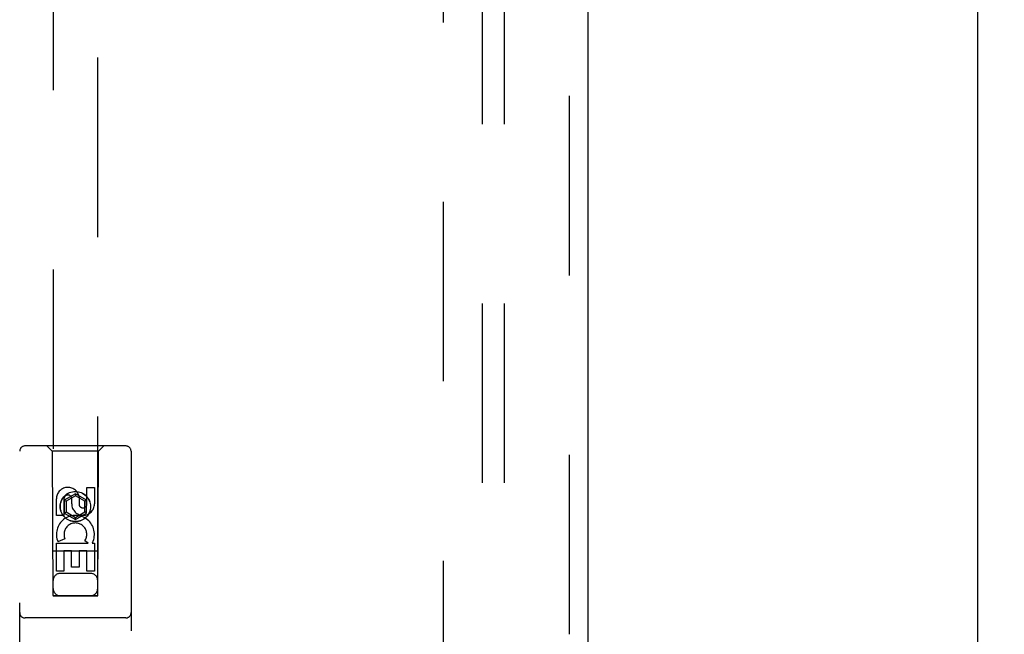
# Model space of a CAD drawing. Header units: inches. Extents: x 0 to 183, y 0 to 118.
# Tile 11 of 80: x 65.8 to 71.33, y 46.83 to 50.27. Entities that reach past the tile are written whole.
import ezdxf

# ---------------------------------------------------------------- set-up
doc = ezdxf.new("R2010")
doc.units = ezdxf.units.IN
doc.header["$LTSCALE"] = 10.065561
doc.header["$MEASUREMENT"] = 0
doc.linetypes.add('HIDDEN', pattern=[0.2, 0.1, -0.1])
doc.layers.get('0').update_dxf_attribs({"linetype": 'CONTINUOUS'})
for name, color, linetype in [('DEFAULT_2', 8, 'HIDDEN'), ('DIMENSIONS', 7, 'CONTINUOUS'), ('MAIN_ENCLOSURE_DOOR_ASSEMBLY', 7, 'CONTINUOUS'), ('SUBPANEL', 7, 'CONTINUOUS')]:
    doc.layers.add(name, color=color, linetype=linetype)
doc.styles.get("Standard").update_dxf_attribs({"font": 'arial.ttf'})
doc.dimstyles.new('DIMSTYLE_1', dxfattribs={"dimtxt": 0.807398, "dimasz": 1.076531, "dimexe": 0.09, "dimexo": 0.07, "dimgap": 0.0375, "dimtad": 0, "dimtih": 1, "dimtoh": 1, "dimzin": 4, "dimdsep": 46, "dimtxsty": 'Standard', "dimblk": '_FILLED', "dimblk1": '_FILLED', "dimblk2": '_FILLED', "dimcen": 0.09, "dimadec": 3, "dimazin": 1, "dimtfac": 1, "dimtdec": 3, "dimtofl": 0, "dimtmove": 0, "dimatfit": 3, "dimldrblk": '_FILLED', "dimfxl": 0, "dimtolj": 1, "dimtzin": 4, "dimarcsym": 0})

# ---------------------------------------------------------------- blocks, each defined once
blk = doc.blocks.new('_FILLED')
at = {"color": 0, "linetype": 'ByBlock'}
blk.add_solid([(0, 0), (-1, 0.2), (-1, -0.2)], dxfattribs=at)
blk = doc.blocks.new('*D11')
at = {"layer": 'DIMENSIONS', "color": 2, "linetype": 'Continuous'}
for p, q in [((72.5979, 61.6943), (72.5979, 59.3179)), ((71.1779, 60.2868), (69.0248, 60.2868)), ((72.5979, 60.2868), (74.9791, 60.2868))]:
    blk.add_line(p, q, dxfattribs=at)
at = {"layer": 'DIMENSIONS', "color": 2, "linetype": 'Continuous', "xscale": 1.0765306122, "yscale": 1.0765306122, "zscale": 1.0765306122}
blk.add_blockref('_FILLED', (71.1779, 60.2868), dxfattribs=at)
at = {"layer": 'DIMENSIONS', "color": 2, "linetype": 'Continuous', "xscale": 1.0765306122, "yscale": 1.0765306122, "zscale": 1.0765306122, "rotation": 180}
blk.add_blockref('_FILLED', (72.5979, 60.2868), dxfattribs=at)
at = {"layer": 'DIMENSIONS', "color": 2, "linetype": 'Continuous', "insert": (75.3828, 60.6905), "char_height": 0.8074, "width": 2.194081, "attachment_point": 1, "line_spacing_factor": 0.9}
blk.add_mtext('1.42', dxfattribs=at)

msp = doc.modelspace()

# ---------------------------------------------------------------- linework, layer by layer
at = {"color": 3, "linetype": 'Continuous'}
msp.add_line((71.1779, 44.4333), (71.1779, 75.4558), dxfattribs=at)
at = {"layer": 'DEFAULT_2', "color": 8, "linetype": 'HIDDEN'}
msp.add_line((68.1779, 75.4223), (68.1779, 14.3183), dxfattribs=at)
at = {"layer": 'MAIN_ENCLOSURE_DOOR_ASSEMBLY', "color": 8, "linetype": 'HIDDEN'}
for p, q in [((68.8864, 76.0163), (68.8864, 13.7243)), ((65.9904, 75.0428), (65.9904, 47.041)), ((66.2404, 47.041), (66.2404, 75.0428)), ((65.8029, 45.9953), (65.8029, 47.8528)), ((66.3979, 47.8828), (65.8329, 47.8828)), ((65.9854, 47.8528), (65.9554, 47.8828)), ((65.9854, 47.8528), (65.9889, 47.0428)), ((66.2454, 47.8528), (65.9854, 47.8528)), ((66.2419, 47.0428), (66.2454, 47.8528)), ((66.2454, 47.8528), (66.2754, 47.8828)), ((66.4279, 47.8528), (66.4279, 45.9953)), ((66.1795, 47.6494), (66.2219, 47.6494)), ((66.1795, 47.557), (66.1795, 47.6494)), ((66.2219, 47.6494), (66.2219, 47.557)), ((66.0087, 47.4931), (66.0087, 47.5855)), ((66.0511, 47.5855), (66.0511, 47.4931)), ((66.1154, 47.6147), (66.0529, 47.5786)), ((66.0529, 47.5786), (66.0529, 47.5064)), ((66.0529, 47.5786), (66.0629, 47.5728)), ((66.1154, 47.6031), (66.0629, 47.5728)), ((66.0629, 47.5728), (66.0629, 47.5122)), ((66.095, 47.557), (66.095, 47.5855)), ((66.1154, 47.6147), (66.1154, 47.6031)), ((66.1779, 47.5786), (66.1154, 47.6147)), ((66.1679, 47.5728), (66.1154, 47.6031)), ((66.136, 47.5993), (66.136, 47.553)), ((66.1779, 47.5786), (66.1679, 47.5728)), ((66.1679, 47.5122), (66.1679, 47.5728)), ((66.1779, 47.5064), (66.1779, 47.5786)), ((66.0529, 47.5064), (66.0629, 47.5122)), ((66.0529, 47.5064), (66.1154, 47.4703)), ((66.0629, 47.5122), (66.1154, 47.4819)), ((66.1154, 47.4819), (66.1679, 47.5122)), ((66.1154, 47.4703), (66.1779, 47.5064)), ((66.1779, 47.5064), (66.1679, 47.5122)), ((66.0511, 47.4931), (66.0087, 47.4931)), ((66.1154, 47.4703), (66.1154, 47.4819)), ((66.0568, 47.3612), (66.0177, 47.3443)), ((66.1863, 47.3368), (66.1678, 47.3498)), ((66.2114, 47.3403), (66.2097, 47.3368)), ((66.2429, 47.2928), (65.9878, 47.2928)), ((66.0087, 47.3368), (66.1863, 47.3368)), ((66.0087, 47.1807), (66.0087, 47.3368)), ((66.0936, 47.2942), (66.0511, 47.2942)), ((66.0511, 47.2942), (66.0511, 47.1807)), ((66.0936, 47.202), (66.0936, 47.2942)), ((66.1795, 47.2942), (66.136, 47.2942)), ((66.136, 47.2942), (66.136, 47.202)), ((66.1795, 47.1807), (66.1795, 47.2942)), ((66.2097, 47.3368), (66.2219, 47.3368)), ((66.2219, 47.3368), (66.2219, 47.1807)), ((66.0511, 47.1807), (66.0087, 47.1807)), ((66.136, 47.202), (66.0936, 47.202)), ((66.2219, 47.1807), (66.1795, 47.1807)), ((66.2004, 47.1678), (66.0304, 47.1678)), ((65.9889, 47.0428), (66.2419, 47.0428)), ((65.9904, 47.0442), (66.2404, 47.0442)), ((65.9904, 47.041), (66.2404, 47.041)), ((66.3979, 46.9178), (65.8329, 46.9178))]:
    msp.add_line(p, q, dxfattribs=at)
at = {"layer": 'MAIN_ENCLOSURE_DOOR_ASSEMBLY', "color": 3, "linetype": 'Continuous'}
msp.add_line((68.9904, 76.0163), (68.9904, 13.7243), dxfattribs=at)
at = {"layer": 'MAIN_ENCLOSURE_DOOR_ASSEMBLY', "color": 8, "linetype": 'HIDDEN'}
for radius in [0.085, 0.0845]:
    msp.add_circle((66.1154, 47.5428), radius, dxfattribs=at)
for centre, radius, start, end in [((65.8329, 47.8528), 0.03, 90, 180), ((66.3979, 47.8528), 0.03, 0, 90), ((66.0731, 47.5856), 0.0644, 12.2995, 180.0775), ((66.0731, 47.5855), 0.0219, 359.9011, 180), ((66.1585, 47.557), 0.0635, 180, 360), ((66.1576, 47.557), 0.0219, 190.307, 360), ((66.1155, 47.3866), 0.1065, 334.2636, 203.4027), ((66.1155, 47.3866), 0.0639, 324.8895, 203.4026), ((66.0304, 47.1278), 0.04, 90, 180), ((66.2004, 47.1278), 0.04, 0, 90), ((66.0304, 47.0828), 0.04, 180, 270), ((66.2004, 47.0828), 0.04, 270, 360), ((65.8329, 46.9478), 0.03, 180, 270), ((66.3979, 46.9478), 0.03, 270, 360)]:
    msp.add_arc(centre, radius, start, end, dxfattribs=at)
at = {"layer": 'SUBPANEL', "color": 8, "linetype": 'HIDDEN'}
for p, q in [((68.3966, 72.8391), (68.3966, 16.9016)), ((68.5216, 72.8391), (68.5216, 16.9016))]:
    msp.add_line(p, q, dxfattribs=at)

# ---------------------------------------------------------------- dimensions: what is measured, and where the dimension line sits
at = {"layer": 'DIMENSIONS', "color": 2, "linetype": 'Continuous'}
dim = msp.add_linear_dim(base=(72.5979, 60.2868), p1=(71.1779, 44.5133), p2=(72.5979, 61.7643), dimstyle='DIMSTYLE_1', dxfattribs=at)
dim.commit()
dim.dimension.update_dxf_attribs({"geometry": '*D11', "text_midpoint": (76.5103, 60.2883), "dimtype": 160})

doc.saveas('drawing.dxf')
